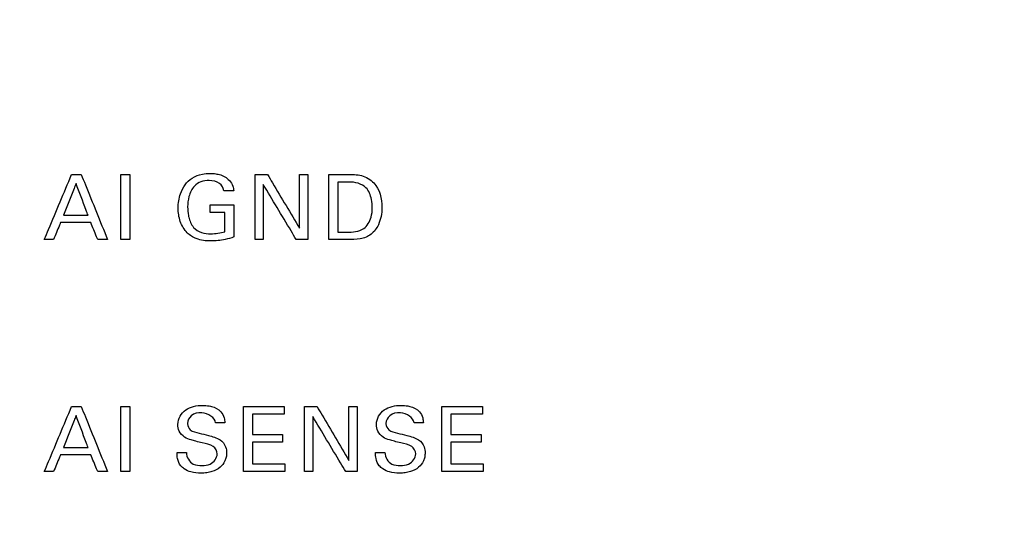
# Model space of a CAD drawing. Header units: inches. Extents: x 0 to 34, y 0 to 22.
# Tile 42 of 100: x 14.879 to 15.714, y 10.931 to 11.373. Entities that reach past the tile are written whole.
import ezdxf

# ---------------------------------------------------------------- set-up
doc = ezdxf.new("R2010")
doc.units = ezdxf.units.IN
doc.header["$LTSCALE"] = 1.87
doc.header["$MEASUREMENT"] = 0
doc.layers.get('0').update_dxf_attribs({"linetype": 'CONTINUOUS'})
doc.layers.add('DATUMCURVES', color=7, linetype='CONTINUOUS')
doc.layers.add('DIMENSIONS', color=7, linetype='CONTINUOUS')
doc.styles.get("Standard").update_dxf_attribs({"font": 'txt', "width": 0.8})
doc.dimstyles.new('DIMSTYLE_1', dxfattribs={"dimtxt": 0.125, "dimasz": 0.18, "dimexe": 0.18, "dimexo": 0.0625, "dimgap": 0.09, "dimtad": 0, "dimtih": 1, "dimtoh": 1, "dimdec": 3, "dimzin": 4, "dimdsep": 46, "dimtxsty": 'STANDARD', "dimblk": '_FILLED', "dimblk1": '_FILLED', "dimblk2": '_FILLED', "dimcen": 0.09, "dimadec": 0, "dimazin": 0, "dimtp": 0.001, "dimtm": 0.001, "dimtfac": 1, "dimtdec": 3, "dimtofl": 0, "dimtmove": 0, "dimatfit": 3, "dimldrblk": '_FILLED', "dimfxl": 1, "dimtolj": 1, "dimtzin": 4, "dimarcsym": 0})

# ---------------------------------------------------------------- blocks, each defined once
blk = doc.blocks.new('_FILLED')
at = {"color": 0, "linetype": 'BYBLOCK'}
blk.add_solid([(0, 0), (-1, 0.1736), (-1, -0.1736)], dxfattribs=at)
blk = doc.blocks.new('*D23')
at = {"layer": 'DIMENSIONS', "color": 2, "linetype": 'CONTINUOUS'}
for p, q in [((14.87853, 16.45433), (17.94174, 16.45433)), ((17.81674, 16.45433), (17.81674, 13.53288)), ((17.81674, 10.41039), (17.81674, 13.28288)), ((14.87853, 10.41039), (17.94174, 10.41039))]:
    blk.add_line(p, q, dxfattribs=at)
at = {"layer": 'DIMENSIONS', "color": 2, "linetype": 'CONTINUOUS', "xscale": 0.18, "yscale": 0.18, "zscale": 0.18}
for p, rotation in [((17.81674, 16.45433), 90), ((17.81674, 10.41039), 270)]:
    blk.add_blockref('_FILLED', p, dxfattribs=dict(at, rotation=rotation))
at = {"layer": 'DIMENSIONS', "color": 2, "linetype": 'CONTINUOUS', "width": 0.8}
for s, p in [('[', (17.72924, 13.34538)), (']', (18.42924, 13.34538)), ('6.044', (17.10424, 13.34538)), ('153.52', (17.82924, 13.34538))]:
    blk.add_text(s, height=0.125, dxfattribs=at).set_placement(p)

msp = doc.modelspace()

# ---------------------------------------------------------------- linework, layer by layer
at = {"layer": 'DATUMCURVES', "color": 40, "linetype": 'CONTINUOUS'}
for points, knots in [([(15.01307, 11.21289, 0.8645), (15.01307, 11.21701, 0.8645), (15.01446, 11.22665, 0.8645), (15.02213, 11.2382, 0.8645), (15.0327, 11.24191, 0.8645), (15.03924, 11.24238, 0.8645), (15.0441, 11.2422, 0.8645), (15.04992, 11.24118, 0.8645), (15.05601, 11.23785, 0.8645), (15.05971, 11.23221, 0.8645), (15.06011, 11.22895, 0.8645), (15.0602, 11.22763, 0.8645)], [0, 0, 0, 0, 0.170769, 0.400072, 0.528624, 0.621302, 0.671688, 0.730135, 0.866051, 0.945291, 1, 1, 1, 1]), ([(14.89941, 11.18623, 0.8645), (14.90062, 11.1891, 0.8645), (14.90836, 11.20749, 0.8645), (14.9161, 11.22587, 0.8645), (14.92263, 11.24139, 0.8645)], [0, 0, 0, 0, 0.15625, 1, 1, 1, 1]), ([(14.92637, 11.23382, 0.8645), (14.92581, 11.23241, 0.8645), (14.92225, 11.22339, 0.8645), (14.91868, 11.21438, 0.8645), (14.91567, 11.20677, 0.8645)], [0, 0, 0, 0, 0.15625, 1, 1, 1, 1]), ([(14.93653, 11.20677, 0.8645), (14.936, 11.20818, 0.8645), (14.93262, 11.2172, 0.8645), (14.92923, 11.22621, 0.8645), (14.92637, 11.23382, 0.8645)], [0, 0, 0, 0, 0.15625, 1, 1, 1, 1]), ([(14.93079, 11.24139, 0.8645), (14.93196, 11.23851, 0.8645), (14.93939, 11.22013, 0.8645), (14.94683, 11.20174, 0.8645), (14.9531, 11.18623, 0.8645)], [0, 0, 0, 0, 0.15625, 1, 1, 1, 1]), ([(14.9644, 11.18623, 0.8645), (14.9644, 11.1891, 0.8645), (14.9644, 11.20749, 0.8645), (14.9644, 11.22587, 0.8645), (14.9644, 11.24139, 0.8645)], [0, 0, 0, 0, 0.15625, 1, 1, 1, 1]), ([(14.97205, 11.24139, 0.8645), (14.97205, 11.23851, 0.8645), (14.97205, 11.22013, 0.8645), (14.97205, 11.20174, 0.8645), (14.97205, 11.18623, 0.8645)], [0, 0, 0, 0, 0.15625, 1, 1, 1, 1]), ([(15.05187, 11.22763, 0.8645), (15.05148, 11.23002, 0.8645), (15.04832, 11.23531, 0.8645), (15.03998, 11.23663, 0.8645), (15.03241, 11.23578, 0.8645), (15.02555, 11.23121, 0.8645), (15.02182, 11.22317, 0.8645), (15.0208, 11.21435, 0.8645), (15.02133, 11.20895, 0.8645), (15.02182, 11.20649, 0.8645)], [0, 0, 0, 0, 0.12895, 0.289433, 0.416708, 0.530994, 0.710444, 0.867997, 1, 1, 1, 1]), ([(15.07831, 11.18623, 0.8645), (15.07831, 11.1891, 0.8645), (15.07831, 11.20749, 0.8645), (15.07831, 11.22587, 0.8645), (15.07831, 11.24139, 0.8645)], [0, 0, 0, 0, 0.15625, 1, 1, 1, 1]), ([(15.08893, 11.24139, 0.8645), (15.09034, 11.23901, 0.8645), (15.09938, 11.22381, 0.8645), (15.10842, 11.2086, 0.8645), (15.11604, 11.19577, 0.8645)], [0, 0, 0, 0, 0.15625, 1, 1, 1, 1]), ([(15.11604, 11.19577, 0.8645), (15.11604, 11.19815, 0.8645), (15.11604, 11.21335, 0.8645), (15.11604, 11.22856, 0.8645), (15.11604, 11.24139, 0.8645)], [0, 0, 0, 0, 0.15625, 1, 1, 1, 1]), ([(15.12307, 11.24139, 0.8645), (15.12307, 11.23851, 0.8645), (15.12307, 11.22013, 0.8645), (15.12307, 11.20174, 0.8645), (15.12307, 11.18623, 0.8645)], [0, 0, 0, 0, 0.15625, 1, 1, 1, 1]), ([(15.14103, 11.24139, 0.8645), (15.14186, 11.24139, 0.8645), (15.14718, 11.24139, 0.8645), (15.1525, 11.24139, 0.8645), (15.15699, 11.24139, 0.8645)], [0, 0, 0, 0, 0.15625, 1, 1, 1, 1]), ([(15.14103, 11.18623, 0.8645), (15.14103, 11.1891, 0.8645), (15.14103, 11.20749, 0.8645), (15.14103, 11.22587, 0.8645), (15.14103, 11.24139, 0.8645)], [0, 0, 0, 0, 0.15625, 1, 1, 1, 1]), ([(15.14866, 11.23504, 0.8645), (15.14866, 11.23282, 0.8645), (15.14866, 11.21864, 0.8645), (15.14866, 11.20446, 0.8645), (15.14866, 11.19249, 0.8645)], [0, 0, 0, 0, 0.15625, 1, 1, 1, 1]), ([(15.15699, 11.24139, 0.8645), (15.16087, 11.24139, 0.8645), (15.169, 11.24155, 0.8645), (15.18318, 11.23329, 0.8645), (15.18729, 11.21552, 0.8645), (15.18452, 11.19997, 0.8645), (15.17753, 11.18999, 0.8645), (15.16735, 11.18598, 0.8645), (15.16025, 11.18623, 0.8645), (15.15653, 11.18623, 0.8645)], [0, 0, 0, 0, 0.126369, 0.260552, 0.498736, 0.659804, 0.770269, 0.878606, 1, 1, 1, 1]), ([(15.17784, 11.21304, 0.8645), (15.17784, 11.21546, 0.8645), (15.17725, 11.22144, 0.8645), (15.17316, 11.23294, 0.8645), (15.16297, 11.23504, 0.8645), (15.15783, 11.23504, 0.8645)], [0, 0, 0, 0, 0.215482, 0.541703, 1, 1, 1, 1]), ([(15.11329, 11.18623, 0.8645), (15.11183, 11.18866, 0.8645), (15.10248, 11.20428, 0.8645), (15.09314, 11.21989, 0.8645), (15.08525, 11.23306, 0.8645)], [0, 0, 0, 0, 0.15625, 1, 1, 1, 1]), ([(15.08525, 11.23306, 0.8645), (15.08525, 11.23062, 0.8645), (15.08525, 11.21501, 0.8645), (15.08525, 11.1994, 0.8645), (15.08525, 11.18623, 0.8645)], [0, 0, 0, 0, 0.15625, 1, 1, 1, 1]), ([(15.06043, 11.18837, 0.8645), (15.05797, 11.18755, 0.8645), (15.05154, 11.1857, 0.8645), (15.04074, 11.18458, 0.8645), (15.02924, 11.18575, 0.8645), (15.01967, 11.19182, 0.8645), (15.01416, 11.20138, 0.8645), (15.01307, 11.20905, 0.8645), (15.01307, 11.21289, 0.8645)], [0, 0, 0, 0, 0.120861, 0.310368, 0.504511, 0.645829, 0.821312, 1, 1, 1, 1]), ([(15.04018, 11.21556, 0.8645), (15.04124, 11.21556, 0.8645), (15.04799, 11.21556, 0.8645), (15.05474, 11.21556, 0.8645), (15.06043, 11.21556, 0.8645)], [0, 0, 0, 0, 0.15625, 1, 1, 1, 1]), ([(15.0528, 11.19287, 0.8645), (15.0528, 11.19372, 0.8645), (15.0528, 11.19917, 0.8645), (15.0528, 11.20462, 0.8645), (15.0528, 11.20921, 0.8645)], [0, 0, 0, 0, 0.15625, 1, 1, 1, 1]), ([(15.06043, 11.21556, 0.8645), (15.06043, 11.21415, 0.8645), (15.06043, 11.20508, 0.8645), (15.06043, 11.19602, 0.8645), (15.06043, 11.18837, 0.8645)], [0, 0, 0, 0, 0.15625, 1, 1, 1, 1]), ([(15.15615, 11.19249, 0.8645), (15.16107, 11.19249, 0.8645), (15.1709, 11.19297, 0.8645), (15.17726, 11.20391, 0.8645), (15.17784, 11.21036, 0.8645), (15.17784, 11.21304, 0.8645)], [0, 0, 0, 0, 0.431511, 0.765038, 1, 1, 1, 1]), ([(14.91323, 11.20059, 0.8645), (14.91292, 11.19984, 0.8645), (14.91093, 11.19505, 0.8645), (14.90895, 11.19026, 0.8645), (14.90727, 11.18623, 0.8645)], [0, 0, 0, 0, 0.15625, 1, 1, 1, 1]), ([(14.93882, 11.20059, 0.8645), (14.93749, 11.20059, 0.8645), (14.92896, 11.20059, 0.8645), (14.92043, 11.20059, 0.8645), (14.91323, 11.20059, 0.8645)], [0, 0, 0, 0, 0.15625, 1, 1, 1, 1]), ([(14.91567, 11.20677, 0.8645), (14.91676, 11.20677, 0.8645), (14.92371, 11.20677, 0.8645), (14.93066, 11.20677, 0.8645), (14.93653, 11.20677, 0.8645)], [0, 0, 0, 0, 0.15625, 1, 1, 1, 1]), ([(14.94478, 11.18623, 0.8645), (14.94447, 11.18697, 0.8645), (14.94248, 11.19176, 0.8645), (14.9405, 11.19655, 0.8645), (14.93882, 11.20059, 0.8645)], [0, 0, 0, 0, 0.15625, 1, 1, 1, 1]), ([(15.02182, 11.20649, 0.8645), (15.02191, 11.20608, 0.8645), (15.02269, 11.2025, 0.8645), (15.02497, 11.19635, 0.8645), (15.03269, 11.19165, 0.8645), (15.04214, 11.19072, 0.8645), (15.04892, 11.19171, 0.8645), (15.0528, 11.19287, 0.8645)], [0, 0, 0, 0, 0.031796, 0.278282, 0.480281, 0.688773, 1, 1, 1, 1]), ([(15.15653, 11.18623, 0.8645), (15.15572, 11.18623, 0.8645), (15.15055, 11.18623, 0.8645), (15.14539, 11.18623, 0.8645), (15.14103, 11.18623, 0.8645)], [0, 0, 0, 0, 0.15625, 1, 1, 1, 1]), ([(14.89941, 10.98923, 0.8645), (14.90062, 10.9921, 0.8645), (14.90836, 11.01049, 0.8645), (14.9161, 11.02887, 0.8645), (14.92263, 11.04438, 0.8645)], [0, 0, 0, 0, 0.15625, 1, 1, 1, 1]), ([(14.93079, 11.04438, 0.8645), (14.93196, 11.04151, 0.8645), (14.93939, 11.02312, 0.8645), (14.94683, 11.00474, 0.8645), (14.9531, 10.98923, 0.8645)], [0, 0, 0, 0, 0.15625, 1, 1, 1, 1]), ([(14.9644, 10.98923, 0.8645), (14.9644, 10.9921, 0.8645), (14.9644, 11.01049, 0.8645), (14.9644, 11.02887, 0.8645), (14.9644, 11.04438, 0.8645)], [0, 0, 0, 0, 0.15625, 1, 1, 1, 1]), ([(14.97205, 11.04438, 0.8645), (14.97205, 11.04151, 0.8645), (14.97205, 11.02312, 0.8645), (14.97205, 11.00474, 0.8645), (14.97205, 10.98923, 0.8645)], [0, 0, 0, 0, 0.15625, 1, 1, 1, 1]), ([(15.04622, 11.00427, 0.8645), (15.04622, 11.00666, 0.8645), (15.04264, 11.0123, 0.8645), (15.03477, 11.01312, 0.8645), (15.02851, 11.01485, 0.8645), (15.02342, 11.01617, 0.8645), (15.01803, 11.01822, 0.8645), (15.01364, 11.02311, 0.8645), (15.01185, 11.03207, 0.8645), (15.01703, 11.04139, 0.8645), (15.02625, 11.04484, 0.8645), (15.03316, 11.04566, 0.8645), (15.0376, 11.04532, 0.8645), (15.03946, 11.04497, 0.8645)], [0, 0, 0, 0, 0.089393, 0.210979, 0.281623, 0.334681, 0.408506, 0.494799, 0.567057, 0.741246, 0.832942, 0.92948, 1, 1, 1, 1]), ([(15.03946, 11.04497, 0.8645), (15.04008, 11.04485, 0.8645), (15.04373, 11.04402, 0.8645), (15.04913, 11.04142, 0.8645), (15.05233, 11.03547, 0.8645), (15.05262, 11.03207, 0.8645), (15.05271, 11.03063, 0.8645)], [0, 0, 0, 0, 0.088518, 0.522474, 0.795743, 1, 1, 1, 1]), ([(15.06838, 11.04438, 0.8645), (15.07018, 11.04438, 0.8645), (15.08171, 11.04438, 0.8645), (15.09325, 11.04438, 0.8645), (15.10298, 11.04438, 0.8645)], [0, 0, 0, 0, 0.15625, 1, 1, 1, 1]), ([(15.06838, 10.98923, 0.8645), (15.06838, 10.9921, 0.8645), (15.06838, 11.01049, 0.8645), (15.06838, 11.02887, 0.8645), (15.06838, 11.04438, 0.8645)], [0, 0, 0, 0, 0.15625, 1, 1, 1, 1]), ([(15.12031, 10.98923, 0.8645), (15.12031, 10.9921, 0.8645), (15.12031, 11.01049, 0.8645), (15.12031, 11.02887, 0.8645), (15.12031, 11.04438, 0.8645)], [0, 0, 0, 0, 0.15625, 1, 1, 1, 1]), ([(15.13093, 11.04438, 0.8645), (15.13235, 11.042, 0.8645), (15.14138, 11.0268, 0.8645), (15.15042, 11.0116, 0.8645), (15.15805, 10.99878, 0.8645)], [0, 0, 0, 0, 0.15625, 1, 1, 1, 1]), ([(15.15805, 10.99878, 0.8645), (15.15805, 11.00115, 0.8645), (15.15805, 11.01635, 0.8645), (15.15805, 11.03155, 0.8645), (15.15805, 11.04438, 0.8645)], [0, 0, 0, 0, 0.15625, 1, 1, 1, 1]), ([(15.16509, 11.04438, 0.8645), (15.16509, 11.04151, 0.8645), (15.16509, 11.02312, 0.8645), (15.16509, 11.00474, 0.8645), (15.16509, 10.98923, 0.8645)], [0, 0, 0, 0, 0.15625, 1, 1, 1, 1]), ([(15.21473, 11.00427, 0.8645), (15.21473, 11.00666, 0.8645), (15.21115, 11.0123, 0.8645), (15.20328, 11.01312, 0.8645), (15.19703, 11.01485, 0.8645), (15.19193, 11.01617, 0.8645), (15.18655, 11.01822, 0.8645), (15.18215, 11.0231, 0.8645), (15.18036, 11.03207, 0.8645), (15.18554, 11.04139, 0.8645), (15.19476, 11.04484, 0.8645), (15.20167, 11.04566, 0.8645), (15.20612, 11.04532, 0.8645), (15.20797, 11.04497, 0.8645)], [0, 0, 0, 0, 0.089397, 0.210975, 0.281629, 0.334677, 0.408369, 0.494768, 0.567033, 0.741232, 0.832933, 0.929476, 1, 1, 1, 1]), ([(15.20797, 11.04497, 0.8645), (15.20859, 11.04485, 0.8645), (15.21224, 11.04402, 0.8645), (15.21764, 11.04142, 0.8645), (15.22085, 11.03547, 0.8645), (15.22113, 11.03207, 0.8645), (15.22123, 11.03063, 0.8645)], [0, 0, 0, 0, 0.088511, 0.52243, 0.795794, 1, 1, 1, 1]), ([(15.23689, 11.04438, 0.8645), (15.23869, 11.04438, 0.8645), (15.25023, 11.04438, 0.8645), (15.26176, 11.04438, 0.8645), (15.27149, 11.04438, 0.8645)], [0, 0, 0, 0, 0.15625, 1, 1, 1, 1]), ([(15.23689, 10.98923, 0.8645), (15.23689, 10.9921, 0.8645), (15.23689, 11.01049, 0.8645), (15.23689, 11.02887, 0.8645), (15.23689, 11.04438, 0.8645)], [0, 0, 0, 0, 0.15625, 1, 1, 1, 1]), ([(14.92637, 11.03682, 0.8645), (14.92581, 11.03542, 0.8645), (14.92225, 11.0264, 0.8645), (14.91868, 11.01739, 0.8645), (14.91567, 11.00978, 0.8645)], [0, 0, 0, 0, 0.15625, 1, 1, 1, 1]), ([(14.93653, 11.00978, 0.8645), (14.936, 11.01119, 0.8645), (14.93262, 11.0202, 0.8645), (14.92923, 11.02922, 0.8645), (14.92637, 11.03682, 0.8645)], [0, 0, 0, 0, 0.15625, 1, 1, 1, 1]), ([(15.04477, 11.03063, 0.8645), (15.0445, 11.0354, 0.8645), (15.03456, 11.04049, 0.8645), (15.0241, 11.03812, 0.8645), (15.02083, 11.03246, 0.8645), (15.02094, 11.02985, 0.8645), (15.02095, 11.02972, 0.8645)], [0, 0, 0, 0, 0.458214, 0.755208, 0.988303, 1, 1, 1, 1]), ([(15.10298, 11.03788, 0.8645), (15.10158, 11.03788, 0.8645), (15.09259, 11.03788, 0.8645), (15.0836, 11.03788, 0.8645), (15.07602, 11.03788, 0.8645)], [0, 0, 0, 0, 0.15625, 1, 1, 1, 1]), ([(15.07602, 11.03788, 0.8645), (15.07602, 11.03699, 0.8645), (15.07602, 11.03126, 0.8645), (15.07602, 11.02553, 0.8645), (15.07602, 11.0207, 0.8645)], [0, 0, 0, 0, 0.15625, 1, 1, 1, 1]), ([(15.15531, 10.98923, 0.8645), (15.15385, 10.99167, 0.8645), (15.1445, 11.00728, 0.8645), (15.13516, 11.02288, 0.8645), (15.12727, 11.03605, 0.8645)], [0, 0, 0, 0, 0.15625, 1, 1, 1, 1]), ([(15.12727, 11.03605, 0.8645), (15.12727, 11.03361, 0.8645), (15.12727, 11.01801, 0.8645), (15.12727, 11.0024, 0.8645), (15.12727, 10.98923, 0.8645)], [0, 0, 0, 0, 0.15625, 1, 1, 1, 1]), ([(15.21328, 11.03063, 0.8645), (15.21301, 11.0354, 0.8645), (15.20307, 11.04049, 0.8645), (15.19262, 11.03812, 0.8645), (15.18934, 11.03246, 0.8645), (15.18945, 11.02985, 0.8645), (15.18946, 11.02972, 0.8645)], [0, 0, 0, 0, 0.458234, 0.755217, 0.988303, 1, 1, 1, 1]), ([(15.27149, 11.03788, 0.8645), (15.27009, 11.03788, 0.8645), (15.2611, 11.03788, 0.8645), (15.25211, 11.03788, 0.8645), (15.24453, 11.03788, 0.8645)], [0, 0, 0, 0, 0.15625, 1, 1, 1, 1]), ([(15.24453, 11.03788, 0.8645), (15.24453, 11.03699, 0.8645), (15.24453, 11.03126, 0.8645), (15.24453, 11.02553, 0.8645), (15.24453, 11.0207, 0.8645)], [0, 0, 0, 0, 0.15625, 1, 1, 1, 1]), ([(15.02095, 11.02972, 0.8645), (15.02109, 11.02785, 0.8645), (15.02338, 11.0233, 0.8645), (15.02827, 11.02254, 0.8645), (15.03086, 11.02192, 0.8645)], [0, 0, 0, 0, 0.406653, 1, 1, 1, 1]), ([(15.18946, 11.02972, 0.8645), (15.1896, 11.02785, 0.8645), (15.19189, 11.0233, 0.8645), (15.19678, 11.02254, 0.8645), (15.19938, 11.02192, 0.8645)], [0, 0, 0, 0, 0.406653, 1, 1, 1, 1]), ([(15.03086, 11.02192, 0.8645), (15.03349, 11.02125, 0.8645), (15.0395, 11.01971, 0.8645), (15.04572, 11.01808, 0.8645), (15.04867, 11.01611, 0.8645)], [0, 0, 0, 0, 0.433354, 1, 1, 1, 1]), ([(15.07602, 11.0207, 0.8645), (15.07735, 11.0207, 0.8645), (15.08591, 11.0207, 0.8645), (15.09446, 11.0207, 0.8645), (15.10168, 11.0207, 0.8645)], [0, 0, 0, 0, 0.15625, 1, 1, 1, 1]), ([(15.19938, 11.02192, 0.8645), (15.202, 11.02125, 0.8645), (15.20801, 11.01971, 0.8645), (15.21424, 11.01808, 0.8645), (15.21718, 11.01611, 0.8645)], [0, 0, 0, 0, 0.433364, 1, 1, 1, 1]), ([(15.24453, 11.0207, 0.8645), (15.24586, 11.0207, 0.8645), (15.25442, 11.0207, 0.8645), (15.26297, 11.0207, 0.8645), (15.27019, 11.0207, 0.8645)], [0, 0, 0, 0, 0.15625, 1, 1, 1, 1]), ([(14.91567, 11.00978, 0.8645), (14.91676, 11.00978, 0.8645), (14.92371, 11.00978, 0.8645), (14.93066, 11.00978, 0.8645), (14.93653, 11.00978, 0.8645)], [0, 0, 0, 0, 0.15625, 1, 1, 1, 1]), ([(15.04867, 11.01611, 0.8645), (15.05077, 11.01473, 0.8645), (15.05361, 11.01111, 0.8645), (15.05433, 11.00564, 0.8645), (15.05394, 11.00159, 0.8645), (15.05253, 10.99715, 0.8645), (15.04871, 10.99223, 0.8645), (15.04285, 10.98933, 0.8645), (15.03723, 10.98812, 0.8645), (15.0312, 10.98777, 0.8645), (15.02468, 10.98836, 0.8645), (15.01997, 10.99036, 0.8645), (15.01828, 10.9915, 0.8645)], [0, 0, 0, 0, 0.128898, 0.21741, 0.27848, 0.337287, 0.45487, 0.587151, 0.663879, 0.749636, 0.896417, 1, 1, 1, 1]), ([(15.10168, 11.01428, 0.8645), (15.10034, 11.01428, 0.8645), (15.09179, 11.01428, 0.8645), (15.08323, 11.01428, 0.8645), (15.07602, 11.01428, 0.8645)], [0, 0, 0, 0, 0.15625, 1, 1, 1, 1]), ([(15.07602, 11.01428, 0.8645), (15.07602, 11.01333, 0.8645), (15.07602, 11.00721, 0.8645), (15.07602, 11.0011, 0.8645), (15.07602, 10.99594, 0.8645)], [0, 0, 0, 0, 0.15625, 1, 1, 1, 1]), ([(15.21718, 11.01611, 0.8645), (15.21928, 11.01473, 0.8645), (15.22212, 11.01111, 0.8645), (15.22284, 11.00564, 0.8645), (15.22245, 11.00159, 0.8645), (15.22104, 10.99715, 0.8645), (15.21722, 10.99223, 0.8645), (15.21136, 10.98933, 0.8645), (15.20574, 10.98812, 0.8645), (15.19971, 10.98777, 0.8645), (15.19319, 10.98836, 0.8645), (15.18848, 10.99036, 0.8645), (15.18679, 10.99149, 0.8645)], [0, 0, 0, 0, 0.128898, 0.21741, 0.27848, 0.337287, 0.45487, 0.587151, 0.663879, 0.749636, 0.896417, 1, 1, 1, 1]), ([(15.27019, 11.01428, 0.8645), (15.26885, 11.01428, 0.8645), (15.2603, 11.01428, 0.8645), (15.25175, 11.01428, 0.8645), (15.24453, 11.01428, 0.8645)], [0, 0, 0, 0, 0.15625, 1, 1, 1, 1]), ([(15.24453, 11.01428, 0.8645), (15.24453, 11.01333, 0.8645), (15.24453, 11.00721, 0.8645), (15.24453, 11.0011, 0.8645), (15.24453, 10.99594, 0.8645)], [0, 0, 0, 0, 0.15625, 1, 1, 1, 1]), ([(14.91323, 11.00359, 0.8645), (14.91292, 11.00285, 0.8645), (14.91093, 10.99806, 0.8645), (14.90895, 10.99327, 0.8645), (14.90727, 10.98923, 0.8645)], [0, 0, 0, 0, 0.15625, 1, 1, 1, 1]), ([(14.93882, 11.00359, 0.8645), (14.93749, 11.00359, 0.8645), (14.92896, 11.00359, 0.8645), (14.92043, 11.00359, 0.8645), (14.91323, 11.00359, 0.8645)], [0, 0, 0, 0, 0.15625, 1, 1, 1, 1]), ([(14.94478, 10.98923, 0.8645), (14.94447, 10.98998, 0.8645), (14.94248, 10.99477, 0.8645), (14.9405, 10.99955, 0.8645), (14.93882, 11.00359, 0.8645)], [0, 0, 0, 0, 0.15625, 1, 1, 1, 1]), ([(15.01828, 10.9915, 0.8645), (15.01715, 10.99225, 0.8645), (15.01443, 10.99464, 0.8645), (15.01226, 10.99972, 0.8645), (15.01208, 11.00365, 0.8645), (15.01208, 11.00534, 0.8645)], [0, 0, 0, 0, 0.255068, 0.678553, 1, 1, 1, 1]), ([(15.02003, 11.00534, 0.8645), (15.02017, 11.00155, 0.8645), (15.02407, 10.99453, 0.8645), (15.03081, 10.99443, 0.8645), (15.0333, 10.99443, 0.8645)], [0, 0, 0, 0, 0.603156, 1, 1, 1, 1]), ([(15.0333, 10.99443, 0.8645), (15.03562, 10.99443, 0.8645), (15.04163, 10.99477, 0.8645), (15.04622, 11.00074, 0.8645), (15.04622, 11.00427, 0.8645)], [0, 0, 0, 0, 0.396039, 1, 1, 1, 1]), ([(15.18679, 10.99149, 0.8645), (15.18566, 10.99225, 0.8645), (15.18294, 10.99464, 0.8645), (15.18078, 10.99972, 0.8645), (15.18059, 11.00365, 0.8645), (15.18059, 11.00534, 0.8645)], [0, 0, 0, 0, 0.255096, 0.67849, 1, 1, 1, 1]), ([(15.18854, 11.00534, 0.8645), (15.18869, 11.00155, 0.8645), (15.19259, 10.99452, 0.8645), (15.19933, 10.99443, 0.8645), (15.20183, 10.99443, 0.8645)], [0, 0, 0, 0, 0.602967, 1, 1, 1, 1]), ([(15.20183, 10.99443, 0.8645), (15.20414, 10.99443, 0.8645), (15.21015, 10.99477, 0.8645), (15.21473, 11.00074, 0.8645), (15.21473, 11.00427, 0.8645)], [0, 0, 0, 0, 0.395869, 1, 1, 1, 1]), ([(15.07602, 10.99594, 0.8645), (15.07745, 10.99594, 0.8645), (15.08664, 10.99594, 0.8645), (15.09584, 10.99594, 0.8645), (15.10359, 10.99594, 0.8645)], [0, 0, 0, 0, 0.15625, 1, 1, 1, 1]), ([(15.24453, 10.99594, 0.8645), (15.24596, 10.99594, 0.8645), (15.25516, 10.99594, 0.8645), (15.26435, 10.99594, 0.8645), (15.2721, 10.99594, 0.8645)], [0, 0, 0, 0, 0.15625, 1, 1, 1, 1]), ([(15.10359, 10.98923, 0.8645), (15.10176, 10.98923, 0.8645), (15.09002, 10.98923, 0.8645), (15.07828, 10.98923, 0.8645), (15.06838, 10.98923, 0.8645)], [0, 0, 0, 0, 0.15625, 1, 1, 1, 1]), ([(15.2721, 10.98923, 0.8645), (15.27027, 10.98923, 0.8645), (15.25853, 10.98923, 0.8645), (15.24679, 10.98923, 0.8645), (15.23689, 10.98923, 0.8645)], [0, 0, 0, 0, 0.15625, 1, 1, 1, 1])]:
    msp.add_open_spline(points, degree=3, knots=knots, dxfattribs=at)
for points in [[(14.92263, 11.24139, 0.8645), (14.92535, 11.24139, 0.8645), (14.92807, 11.24139, 0.8645), (14.93079, 11.24139, 0.8645)], [(14.9644, 11.24139, 0.8645), (14.96695, 11.24139, 0.8645), (14.9695, 11.24139, 0.8645), (14.97205, 11.24139, 0.8645)], [(15.07831, 11.24139, 0.8645), (15.08185, 11.24139, 0.8645), (15.08539, 11.24139, 0.8645), (15.08893, 11.24139, 0.8645)], [(15.11604, 11.24139, 0.8645), (15.11838, 11.24139, 0.8645), (15.12073, 11.24139, 0.8645), (15.12307, 11.24139, 0.8645)], [(15.15783, 11.23504, 0.8645), (15.15477, 11.23504, 0.8645), (15.15172, 11.23504, 0.8645), (15.14866, 11.23504, 0.8645)], [(15.0602, 11.22763, 0.8645), (15.05743, 11.22763, 0.8645), (15.05465, 11.22763, 0.8645), (15.05187, 11.22763, 0.8645)], [(15.04018, 11.20921, 0.8645), (15.04018, 11.21133, 0.8645), (15.04018, 11.21345, 0.8645), (15.04018, 11.21556, 0.8645)], [(15.0528, 11.20921, 0.8645), (15.04859, 11.20921, 0.8645), (15.04439, 11.20921, 0.8645), (15.04018, 11.20921, 0.8645)], [(15.14866, 11.19249, 0.8645), (15.15116, 11.19249, 0.8645), (15.15365, 11.19249, 0.8645), (15.15615, 11.19249, 0.8645)], [(14.90727, 11.18623, 0.8645), (14.90465, 11.18623, 0.8645), (14.90203, 11.18623, 0.8645), (14.89941, 11.18623, 0.8645)], [(14.9531, 11.18623, 0.8645), (14.95033, 11.18623, 0.8645), (14.94755, 11.18623, 0.8645), (14.94478, 11.18623, 0.8645)], [(14.97205, 11.18623, 0.8645), (14.9695, 11.18623, 0.8645), (14.96695, 11.18623, 0.8645), (14.9644, 11.18623, 0.8645)], [(15.08525, 11.18623, 0.8645), (15.08294, 11.18623, 0.8645), (15.08062, 11.18623, 0.8645), (15.07831, 11.18623, 0.8645)], [(15.12307, 11.18623, 0.8645), (15.11981, 11.18623, 0.8645), (15.11655, 11.18623, 0.8645), (15.11329, 11.18623, 0.8645)], [(14.92263, 11.04438, 0.8645), (14.92535, 11.04438, 0.8645), (14.92807, 11.04438, 0.8645), (14.93079, 11.04438, 0.8645)], [(14.9644, 11.04438, 0.8645), (14.96695, 11.04438, 0.8645), (14.9695, 11.04438, 0.8645), (14.97205, 11.04438, 0.8645)], [(15.10298, 11.04438, 0.8645), (15.10298, 11.04221, 0.8645), (15.10298, 11.04005, 0.8645), (15.10298, 11.03788, 0.8645)], [(15.12031, 11.04438, 0.8645), (15.12385, 11.04438, 0.8645), (15.12739, 11.04438, 0.8645), (15.13093, 11.04438, 0.8645)], [(15.15805, 11.04438, 0.8645), (15.16039, 11.04438, 0.8645), (15.16274, 11.04438, 0.8645), (15.16509, 11.04438, 0.8645)], [(15.27149, 11.04438, 0.8645), (15.27149, 11.04221, 0.8645), (15.27149, 11.04005, 0.8645), (15.27149, 11.03788, 0.8645)], [(15.05271, 11.03063, 0.8645), (15.05006, 11.03063, 0.8645), (15.04742, 11.03063, 0.8645), (15.04477, 11.03063, 0.8645)], [(15.22123, 11.03063, 0.8645), (15.21858, 11.03063, 0.8645), (15.21593, 11.03063, 0.8645), (15.21328, 11.03063, 0.8645)], [(15.10168, 11.0207, 0.8645), (15.10168, 11.01856, 0.8645), (15.10168, 11.01642, 0.8645), (15.10168, 11.01428, 0.8645)], [(15.27019, 11.0207, 0.8645), (15.27019, 11.01856, 0.8645), (15.27019, 11.01642, 0.8645), (15.27019, 11.01428, 0.8645)], [(15.01208, 11.00534, 0.8645), (15.01473, 11.00534, 0.8645), (15.01738, 11.00534, 0.8645), (15.02003, 11.00534, 0.8645)], [(15.18059, 11.00534, 0.8645), (15.18324, 11.00534, 0.8645), (15.18589, 11.00534, 0.8645), (15.18854, 11.00534, 0.8645)], [(15.10359, 10.99594, 0.8645), (15.10359, 10.99371, 0.8645), (15.10359, 10.99147, 0.8645), (15.10359, 10.98923, 0.8645)], [(15.2721, 10.99594, 0.8645), (15.2721, 10.99371, 0.8645), (15.2721, 10.99147, 0.8645), (15.2721, 10.98923, 0.8645)], [(14.90727, 10.98923, 0.8645), (14.90465, 10.98923, 0.8645), (14.90203, 10.98923, 0.8645), (14.89941, 10.98923, 0.8645)], [(14.9531, 10.98923, 0.8645), (14.95033, 10.98923, 0.8645), (14.94755, 10.98923, 0.8645), (14.94478, 10.98923, 0.8645)], [(14.97205, 10.98923, 0.8645), (14.9695, 10.98923, 0.8645), (14.96695, 10.98923, 0.8645), (14.9644, 10.98923, 0.8645)], [(15.12727, 10.98923, 0.8645), (15.12495, 10.98923, 0.8645), (15.12263, 10.98923, 0.8645), (15.12031, 10.98923, 0.8645)], [(15.16509, 10.98923, 0.8645), (15.16183, 10.98923, 0.8645), (15.15857, 10.98923, 0.8645), (15.15531, 10.98923, 0.8645)]]:
    msp.add_open_spline(points, degree=3, dxfattribs=at)

# ---------------------------------------------------------------- dimensions: what is measured, and where the dimension line sits
at = {"layer": 'DIMENSIONS', "color": 2, "linetype": 'CONTINUOUS'}
dim = msp.add_linear_dim(base=(17.81674, 10.41039), p1=(14.87853, 16.45433), p2=(14.87853, 10.41039), angle=270, dimstyle='DIMSTYLE_1', dxfattribs=at)
dim.commit()
dim.dimension.update_dxf_attribs({"geometry": '*D23', "text_midpoint": (17.81674, 13.40788), "dimtype": 160})

doc.saveas('drawing.dxf')
